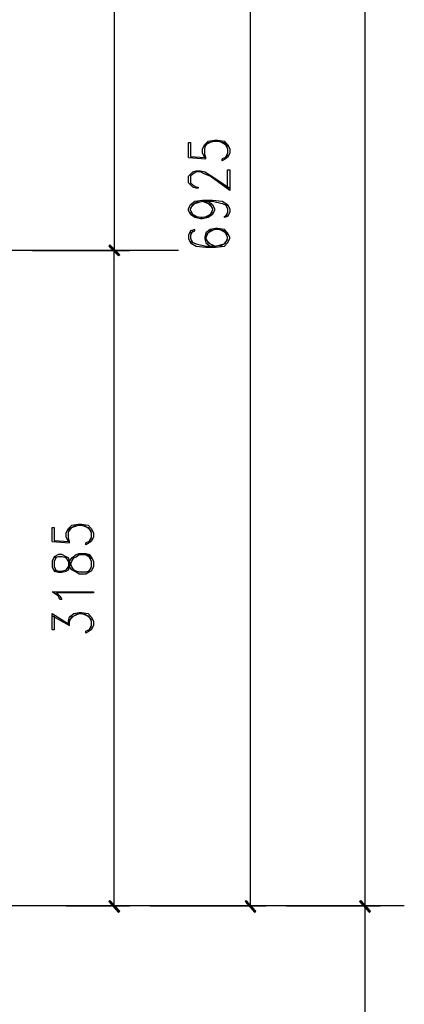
# Model space of a CAD drawing. Header units: millimetres. Extents: x 0 to 420, y 0 to 297.
# Tile 26 of 95: x 114 to 129, y 138 to 177. Entities that reach past the tile are written whole.
import ezdxf

# ---------------------------------------------------------------- set-up
doc = ezdxf.new("R2010")
doc.units = ezdxf.units.MM
doc.layers.add('FILL_000000', color=7, linetype='Continuous')
doc.layers.add('LINE_000000', color=7, linetype='Continuous')

msp = doc.modelspace()

# ---------------------------------------------------------------- hatches: boundary and pattern name
at = {"layer": 'FILL_000000'}
h = msp.add_hatch(color=7, dxfattribs=at)
h.dxf.hatch_style = 1
h.paths.add_polyline_path([(118.195, 167.428), (117.771, 167.767), (117.814, 167.809), (118.195, 167.428)])
h = msp.add_hatch(color=7, dxfattribs=at)
h.dxf.hatch_style = 1
h.paths.add_polyline_path([(117.814, 167.809), (117.771, 167.767), (118.195, 167.428), (117.814, 167.809)])
h = msp.add_hatch(color=7, dxfattribs=at)
h.dxf.hatch_style = 1
h.paths.add_polyline_path([(118.152, 167.386), (118.195, 167.428), (117.771, 167.767), (118.152, 167.386)])
h = msp.add_hatch(color=7, dxfattribs=at)
h.dxf.hatch_style = 1
h.paths.add_polyline_path([(117.771, 167.767), (118.195, 167.428), (118.152, 167.386), (117.771, 167.767)])
h = msp.add_hatch(color=7, dxfattribs=at)
h.dxf.hatch_style = 1
h.paths.add_polyline_path([(117.814, 142.367), (117.771, 142.325), (118.195, 141.944), (117.814, 142.367)])
h = msp.add_hatch(color=7, dxfattribs=at)
h.dxf.hatch_style = 1
h.paths.add_polyline_path([(117.771, 142.325), (118.195, 141.944), (118.152, 141.901), (117.771, 142.325)])
h = msp.add_hatch(color=7, dxfattribs=at)
h.dxf.hatch_style = 1
h.paths.add_polyline_path([(123.105, 142.367), (123.063, 142.325), (123.486, 141.944), (123.105, 142.367)])
h = msp.add_hatch(color=7, dxfattribs=at)
h.dxf.hatch_style = 1
h.paths.add_polyline_path([(123.063, 142.325), (123.486, 141.944), (123.444, 141.901), (123.063, 142.325)])
h = msp.add_hatch(color=7, dxfattribs=at)
h.dxf.hatch_style = 1
h.paths.add_polyline_path([(127.931, 141.944), (127.508, 142.325), (127.55, 142.367), (127.931, 141.944)])
h = msp.add_hatch(color=7, dxfattribs=at)
h.dxf.hatch_style = 1
h.paths.add_polyline_path([(127.55, 142.367), (127.508, 142.325), (127.931, 141.944), (127.55, 142.367)])
h = msp.add_hatch(color=7, dxfattribs=at)
h.dxf.hatch_style = 1
h.paths.add_polyline_path([(127.889, 141.901), (127.931, 141.944), (127.508, 142.325), (127.889, 141.901)])
h = msp.add_hatch(color=7, dxfattribs=at)
h.dxf.hatch_style = 1
h.paths.add_polyline_path([(127.508, 142.325), (127.931, 141.944), (127.889, 141.901), (127.508, 142.325)])

# ---------------------------------------------------------------- linework, layer by layer
at = {"layer": 'LINE_000000', "lineweight": 25}
for p, q in [((127.72, 142.155), (127.72, 229.404)), ((117.983, 197.485), (117.983, 167.598)), ((123.275, 142.155), (123.275, 197.485)), ((122.386, 171.323), (122.259, 171.154)), ((120.862, 171.196), (121.539, 171.154)), ((120.481, 167.598), (27.94, 167.598)), ((114.808, 167.598), (118.576, 167.598)), ((114.808, 167.598), (118.576, 167.598)), ((117.983, 142.155), (117.983, 167.598)), ((117.094, 156.422), (116.967, 156.252)), ((115.57, 156.295), (116.247, 156.252)), ((117.094, 155.617), (116.967, 155.787)), ((116.967, 155.109), (117.094, 155.279)), ((115.57, 153.416), (116.247, 153.035)), ((117.094, 152.993), (116.967, 152.823)), ((129.244, 142.155), (27.94, 142.155)), ((116.12, 142.155), (118.576, 142.155)), ((119.38, 142.155), (123.867, 142.155)), ((124.672, 142.155), (128.312, 142.155)), ((124.672, 142.155), (128.312, 142.155)), ((127.72, 101.6), (127.72, 142.155))]:
    msp.add_line(p, q, dxfattribs=at)
for points in [[(120.862, 171.196), (120.862, 171.789), (120.946, 171.789), (120.946, 171.238), (121.497, 171.196), (121.412, 171.365), (121.412, 171.535), (121.497, 171.704), (121.624, 171.831), (121.878, 171.873), (122.005, 171.873), (122.259, 171.831), (122.386, 171.704), (122.47, 171.535), (122.47, 171.365), (122.386, 171.196), (122.301, 171.154), (122.174, 171.069), (122.174, 171.154)], [(121.539, 171.154), (121.539, 171.196), (121.497, 171.323), (121.497, 171.535), (121.539, 171.704), (121.793, 171.831)], [(121.497, 171.619), (121.624, 171.789), (121.878, 171.831), (122.005, 171.831), (122.259, 171.789), (122.386, 171.619)], [(122.089, 171.831), (122.301, 171.704), (122.386, 171.535), (122.386, 171.365), (122.301, 171.196), (122.174, 171.154)], [(122.386, 170.011), (122.386, 170.73), (122.47, 170.73), (122.47, 169.926), (121.708, 170.476), (121.497, 170.561), (121.327, 170.646), (121.158, 170.646), (121.031, 170.561), (120.946, 170.476), (120.946, 170.222), (121.031, 170.138), (121.158, 170.053), (121.243, 170.053), (121.243, 170.011), (121.158, 170.011), (121.031, 170.053), (120.946, 170.138), (120.862, 170.222), (120.862, 170.476), (120.946, 170.561), (121.031, 170.646), (121.158, 170.688), (121.327, 170.688), (121.497, 170.646), (121.708, 170.519), (122.47, 170.011)], [(121.624, 169.503), (121.793, 169.376), (121.878, 169.206), (121.878, 169.164), (121.793, 168.995), (121.624, 168.868), (121.412, 168.825), (121.327, 168.825), (121.116, 168.868), (120.946, 168.995), (120.862, 169.164), (120.862, 169.206), (120.946, 169.376), (121.116, 169.503), (121.412, 169.545), (121.793, 169.545), (122.174, 169.503), (122.386, 169.376), (122.47, 169.206), (122.47, 169.079), (122.386, 168.91), (122.259, 168.868), (122.259, 168.91), (122.386, 168.995)], [(121.243, 168.868), (121.031, 168.995), (120.946, 169.164), (120.946, 169.206), (121.031, 169.376), (121.243, 169.503)], [(120.946, 169.249), (121.116, 169.418), (121.412, 169.503), (121.793, 169.503), (122.174, 169.418), (122.386, 169.333)], [(121.412, 169.503), (121.624, 169.418), (121.793, 169.249)], [(121.497, 169.503), (121.708, 169.376), (121.793, 169.206), (121.793, 169.164), (121.708, 168.995), (121.497, 168.868)], [(122.301, 169.376), (122.386, 169.206), (122.386, 169.079), (122.301, 168.91)], [(121.793, 169.079), (121.624, 168.91), (121.412, 168.868), (121.327, 168.868), (121.116, 168.91), (120.946, 169.079)], [(120.946, 168.275), (121.116, 168.36), (121.116, 168.402), (120.946, 168.36), (120.862, 168.19), (120.862, 168.063), (120.946, 167.894), (121.158, 167.767), (121.539, 167.725), (121.92, 167.725), (122.259, 167.767), (122.386, 167.894), (122.47, 168.063), (122.47, 168.106), (122.386, 168.275), (122.259, 168.402), (122.005, 168.444), (121.92, 168.444), (121.708, 168.402), (121.539, 168.275), (121.497, 168.106), (121.497, 168.063), (121.539, 167.894), (121.708, 167.767)], [(121.031, 168.36), (120.946, 168.19), (120.946, 168.063), (121.031, 167.894)], [(122.386, 168.19), (122.259, 168.36), (122.005, 168.402), (121.92, 168.402), (121.708, 168.36), (121.539, 168.19)], [(121.878, 168.402), (121.624, 168.275), (121.539, 168.106), (121.539, 168.063), (121.624, 167.894), (121.878, 167.767)], [(122.089, 167.767), (122.301, 167.894), (122.386, 168.063), (122.386, 168.106), (122.301, 168.275), (122.089, 168.402)], [(120.946, 167.936), (121.158, 167.852), (121.539, 167.767), (121.92, 167.767), (122.259, 167.852), (122.386, 168.021)], [(121.539, 168.021), (121.708, 167.852), (121.92, 167.767)], [(115.57, 156.295), (115.57, 156.845), (115.655, 156.845), (115.655, 156.337), (116.205, 156.295), (116.12, 156.464), (116.12, 156.633), (116.205, 156.803), (116.332, 156.93), (116.586, 156.972), (116.713, 156.972), (116.967, 156.93), (117.094, 156.803), (117.179, 156.633), (117.179, 156.464), (117.094, 156.295), (117.009, 156.252), (116.882, 156.168), (116.882, 156.252)], [(116.247, 156.252), (116.247, 156.295), (116.205, 156.422), (116.205, 156.633), (116.247, 156.803), (116.501, 156.93)], [(116.205, 156.676), (116.332, 156.845), (116.586, 156.93), (116.713, 156.93), (116.967, 156.845), (117.094, 156.676)], [(116.798, 156.93), (117.009, 156.803), (117.094, 156.633), (117.094, 156.464), (117.009, 156.295), (116.882, 156.252)], [(115.655, 155.194), (115.824, 155.152), (115.951, 155.152), (116.12, 155.194), (116.205, 155.321), (116.247, 155.533), (116.332, 155.66), (116.501, 155.787), (116.628, 155.829), (116.882, 155.829), (117.009, 155.787), (117.094, 155.702), (117.179, 155.533), (117.179, 155.321), (117.094, 155.152), (117.009, 155.109), (116.882, 155.025), (116.628, 155.025), (116.501, 155.109), (116.332, 155.194), (116.247, 155.321), (116.205, 155.533), (116.12, 155.66), (115.951, 155.702), (115.824, 155.702), (115.655, 155.66)], [(115.739, 155.702), (115.655, 155.533), (115.655, 155.321), (115.739, 155.152)], [(115.655, 153.416), (115.655, 152.866), (115.57, 152.866), (115.57, 153.501), (116.247, 153.077)], [(116.205, 153.077), (116.205, 153.204), (116.247, 153.374), (116.417, 153.501), (116.628, 153.543), (116.713, 153.543), (116.967, 153.501), (117.094, 153.374), (117.179, 153.204), (117.179, 153.035), (117.094, 152.866), (117.009, 152.823), (116.882, 152.739), (116.882, 152.823)], [(116.247, 153.035), (116.247, 153.204), (116.332, 153.374), (116.586, 153.501)], [(116.247, 153.247), (116.417, 153.416), (116.628, 153.501), (116.713, 153.501), (116.967, 153.416), (117.094, 153.247)], [(116.798, 153.501), (117.009, 153.374), (117.094, 153.204), (117.094, 153.035), (117.009, 152.866), (116.882, 152.823)]]:
    msp.add_lwpolyline(points, dxfattribs=at)
at = {"layer": 'LINE_000000', "lineweight": 0}
for points in [[(118.195, 167.428), (117.771, 167.767), (117.814, 167.809), (118.195, 167.428)], [(117.814, 167.809), (117.771, 167.767), (118.195, 167.428), (117.814, 167.809)], [(118.152, 167.386), (118.195, 167.428), (117.771, 167.767), (118.152, 167.386)], [(117.771, 167.767), (118.195, 167.428), (118.152, 167.386), (117.771, 167.767)], [(117.814, 142.367), (117.771, 142.325), (118.195, 141.944), (117.814, 142.367)], [(117.771, 142.325), (118.195, 141.944), (118.152, 141.901), (117.771, 142.325)], [(123.105, 142.367), (123.063, 142.325), (123.486, 141.944), (123.105, 142.367)], [(123.063, 142.325), (123.486, 141.944), (123.444, 141.901), (123.063, 142.325)], [(127.931, 141.944), (127.508, 142.325), (127.55, 142.367), (127.931, 141.944)], [(127.55, 142.367), (127.508, 142.325), (127.931, 141.944), (127.55, 142.367)], [(127.889, 141.901), (127.931, 141.944), (127.508, 142.325), (127.889, 141.901)], [(127.508, 142.325), (127.931, 141.944), (127.889, 141.901), (127.508, 142.325)]]:
    msp.add_lwpolyline(points, close=True, dxfattribs=at)
at = {"layer": 'LINE_000000', "lineweight": 25}
for points in [[(115.57, 155.321), (115.655, 155.152), (115.824, 155.109), (115.951, 155.109), (116.12, 155.152), (116.205, 155.194), (116.247, 155.321), (116.332, 155.533), (116.417, 155.66), (116.501, 155.702), (116.628, 155.787), (116.882, 155.787), (117.009, 155.702), (117.094, 155.533), (117.094, 155.321), (117.009, 155.152), (116.882, 155.109), (116.628, 155.109), (116.501, 155.152), (116.417, 155.194), (116.332, 155.321), (116.247, 155.533), (116.205, 155.66), (116.12, 155.702), (115.951, 155.787), (115.824, 155.787), (115.655, 155.702), (115.57, 155.533), (115.57, 155.321)], [(117.179, 154.347), (117.179, 154.305), (115.739, 154.305), (115.866, 154.178), (115.951, 154.051), (115.866, 154.051), (115.824, 154.178), (115.57, 154.347), (117.179, 154.347)]]:
    msp.add_lwpolyline(points, close=True, dxfattribs=at)

doc.saveas('drawing.dxf')
